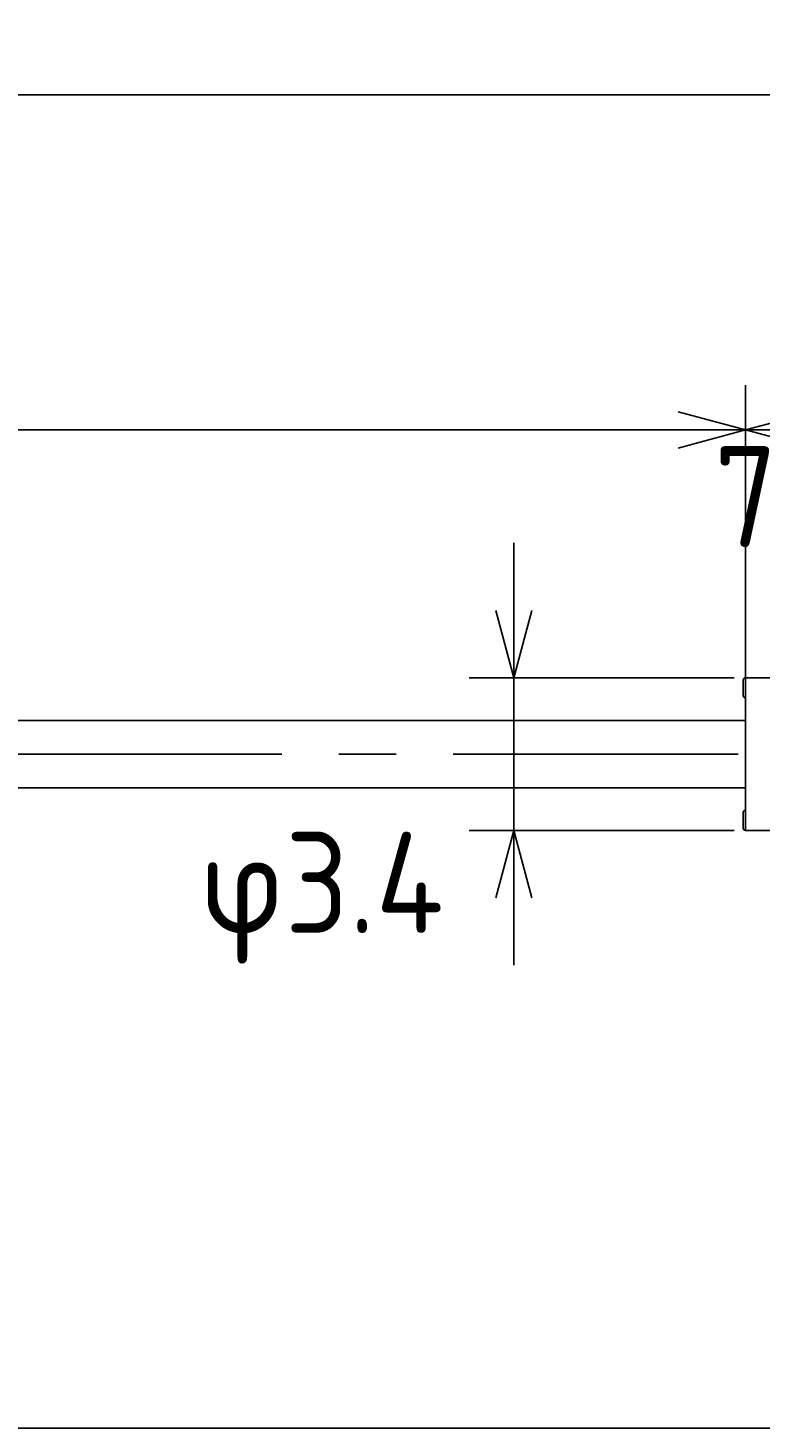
# Model space of a CAD drawing. Extents: x 94 to 270, y 167 to 216.
# Tile 4 of 5: x 238 to 254, y 185 to 216. Entities that reach past the tile are written whole.
import ezdxf

# ---------------------------------------------------------------- set-up
doc = ezdxf.new("R2010")
doc.units = 0
doc.header["$LTSCALE"] = 0.2
doc.linetypes.add('CENTER', pattern=[50.8, 31.75, -6.35, 6.35, -6.35])
doc.layers.get('0').update_dxf_attribs({"linetype": 'CONTINUOUS'})
doc.layers.get('DEFPOINTS').update_dxf_attribs({"linetype": 'CONTINUOUS'})
for name, color, linetype in [('18-0-CON', 3, 'CONTINUOUS'), ('18-2-CEN', 1, 'CENTER'), ('35-0-CON', 7, 'CONTINUOUS')]:
    doc.layers.add(name, color=color, linetype=linetype)
doc.styles.get("Standard").update_dxf_attribs({"font": 'isocp.shx', "bigfont": 'bigfont.shx'})
doc.dimstyles.get("Standard").update_dxf_attribs({"dimtxt": 0.18, "dimasz": 0.18, "dimexe": 0.18, "dimexo": 0.0625, "dimgap": 0.09, "dimtad": 0, "dimtih": 1, "dimtoh": 1, "dimzin": 0, "dimcen": 0.09, "dimazin": 3, "dimtfac": 1, "dimtofl": 0, "dimtmove": 0, "dimatfit": 3})

# ---------------------------------------------------------------- blocks, each defined once
blk = doc.blocks.new('_OPEN30')
at = {"color": 0, "linetype": 'BYBLOCK'}
for p, q in [((-1, 0.268), (0, 0)), ((0, 0), (-1, -0.268)), ((0, 0), (-1, 0))]:
    blk.add_line(p, q, dxfattribs=at)
blk = doc.blocks.new('*D229')
at = {"layer": '18-0-CON', "color": 161}
for p, q in [((100, 206.3), (100, 215.675)), ((263, 200.25), (263, 215.675)), ((101.5, 214.675), (261.5, 214.675))]:
    blk.add_line(p, q, dxfattribs=at)
at = {"layer": 'DEFPOINTS', "color": 0}
for p in [(263, 214.675), (100, 206.05), (263, 200)]:
    blk.add_point(p, dxfattribs=at)
at = {"layer": '18-0-CON', "color": 161, "xscale": 1.499999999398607, "yscale": 1.499999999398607, "zscale": 1.499999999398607, "rotation": 180}
blk.add_blockref('_OPEN30', (100, 214.675), dxfattribs=at)
at = {"layer": '18-0-CON', "color": 161, "xscale": 1.499999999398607, "yscale": 1.499999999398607, "zscale": 1.499999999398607}
blk.add_blockref('_OPEN30', (263, 214.675), dxfattribs=at)
at = {"layer": '18-0-CON', "color": 161}
blk.add_text('(163)', height=2.25, dxfattribs=at).set_placement((177, 212.18))
blk = doc.blocks.new('*D225')
at = {"layer": '18-0-CON', "color": 161}
for p, q in [((254, 201), (254, 208.215)), ((261.6, 200.25), (261.6, 208.215)), ((255.5, 207.215), (260.1, 207.215))]:
    blk.add_line(p, q, dxfattribs=at)
at = {"layer": 'DEFPOINTS', "color": 0}
for p in [(261.6, 207.215), (254, 200.75), (261.6, 200)]:
    blk.add_point(p, dxfattribs=at)
at = {"layer": '18-0-CON', "color": 161, "xscale": 1.500000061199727, "yscale": 1.500000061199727, "zscale": 1.500000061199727, "rotation": 180}
blk.add_blockref('_OPEN30', (254, 207.215), dxfattribs=at)
at = {"layer": '18-0-CON', "color": 161, "xscale": 1.500000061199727, "yscale": 1.500000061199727, "zscale": 1.500000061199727}
blk.add_blockref('_OPEN30', (261.6, 207.215), dxfattribs=at)
at = {"layer": '18-0-CON', "color": 161}
blk.add_text('7.6', height=2.25, dxfattribs=at).set_placement((253.3, 204.608))
blk = doc.blocks.new('*D227')
at = {"layer": '18-0-CON', "color": 161}
for p, q in [((248.845, 203.2), (248.845, 204.7)), ((253.75, 201.7), (247.845, 201.7)), ((248.845, 201.7), (248.845, 198.3)), ((253.75, 198.3), (247.845, 198.3)), ((248.845, 196.8), (248.845, 195.3))]:
    blk.add_line(p, q, dxfattribs=at)
at = {"layer": 'DEFPOINTS', "color": 0}
for p in [(254, 201.7), (248.845, 198.3), (254, 198.3)]:
    blk.add_point(p, dxfattribs=at)
at = {"layer": '18-0-CON', "color": 161, "xscale": 1.500000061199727, "yscale": 1.500000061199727, "zscale": 1.500000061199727}
for p, rotation in [((248.845, 201.7), 270), ((248.845, 198.3), 90)]:
    blk.add_blockref('_OPEN30', p, dxfattribs=dict(at, rotation=rotation))
at = {"layer": '18-0-CON', "color": 161}
blk.add_text('φ3.4', height=2.25, dxfattribs=at).set_placement((241.845, 196.017))

msp = doc.modelspace()

# ---------------------------------------------------------------- linework, layer by layer
at = {"layer": '18-0-CON', "color": 161}
for p, q in [((254.00005, 201.95), (254.00005, 208.21523)), ((193.50005, 207.21523), (252.50005, 207.21523)), ((203.10005, 185), (260.10005, 185))]:
    msp.add_line(p, q, dxfattribs=at)
at = {"layer": '18-2-CEN'}
msp.add_line((264.00005, 200), (98.00145, 200), dxfattribs=at)
at = {"layer": '35-0-CON'}
for p, q in [((253.95005, 201.65), (253.95005, 201.3)), ((254.00005, 201.7), (258.50005, 201.7)), ((254.00005, 201.7), (254.00005, 200)), ((254.00005, 201.25), (254.00005, 201.25)), ((192.00005, 200.75), (254.00005, 200.75)), ((254.00005, 200), (254.00005, 198.3)), ((192.00005, 199.25), (254.00005, 199.25)), ((253.95005, 198.7), (253.95005, 198.35)), ((254.00005, 198.3), (258.50005, 198.3)), ((254.00005, 198.3), (254.00005, 198.3))]:
    msp.add_line(p, q, dxfattribs=at)
for centre, start, end in [((254.00005, 201.65), 90, 180), ((254.00005, 201.3), 180, 270), ((254.00005, 198.7), 90, 180), ((254.00005, 198.35), 180, 270)]:
    msp.add_arc(centre, 0.05, start, end, dxfattribs=at)

# ---------------------------------------------------------------- block references
at = {"layer": '18-0-CON', "color": 161, "xscale": 1.499999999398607, "yscale": 1.499999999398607, "zscale": 1.499999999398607}
msp.add_blockref('_OPEN30', (254.00005, 207.21523), dxfattribs=at)

# ---------------------------------------------------------------- dimensions: what is measured, and where the dimension line sits
at = {"layer": '18-0-CON'}
for base, p1, p2, override, picture, middle in [((263.00005, 214.67515), (100, 206.05), (263.00005, 200.00013), {"dimscale": 0.5, "dimpost": '(<>)', "dimblk1": 'OPEN30', "dimblk2": 'OPEN30', "dimsah": 1}, '*D229', (181.50003, 216.16265)), ((261.60005, 207.21523), (254.00005, 200.75), (261.60005, 200.00005), {"dimscale": 0.5, "dimblk1": 'OPEN30', "dimblk2": 'OPEN30', "dimsah": 1}, '*D225', (257.80005, 208.59023))]:
    dim = msp.add_linear_dim(base=base, p1=p1, p2=p2, dimstyle='Standard', override=override, dxfattribs=at)
    dim.commit()
    dim.dimension.update_dxf_attribs({"geometry": picture, "text_midpoint": middle})
dim = msp.add_linear_dim(base=(248.84476, 198.3), p1=(254.00005, 201.7), p2=(254.00005, 198.3), angle=90, dimstyle='Standard', override={"dimscale": 0.5, "dimpost": 'φ<>', "dimblk1": 'OPEN30', "dimblk2": 'OPEN30', "dimsah": 1}, dxfattribs=at)
dim.commit()
dim.dimension.update_dxf_attribs({"geometry": '*D227', "text_midpoint": (246.34476, 200)})

doc.saveas('drawing.dxf')
